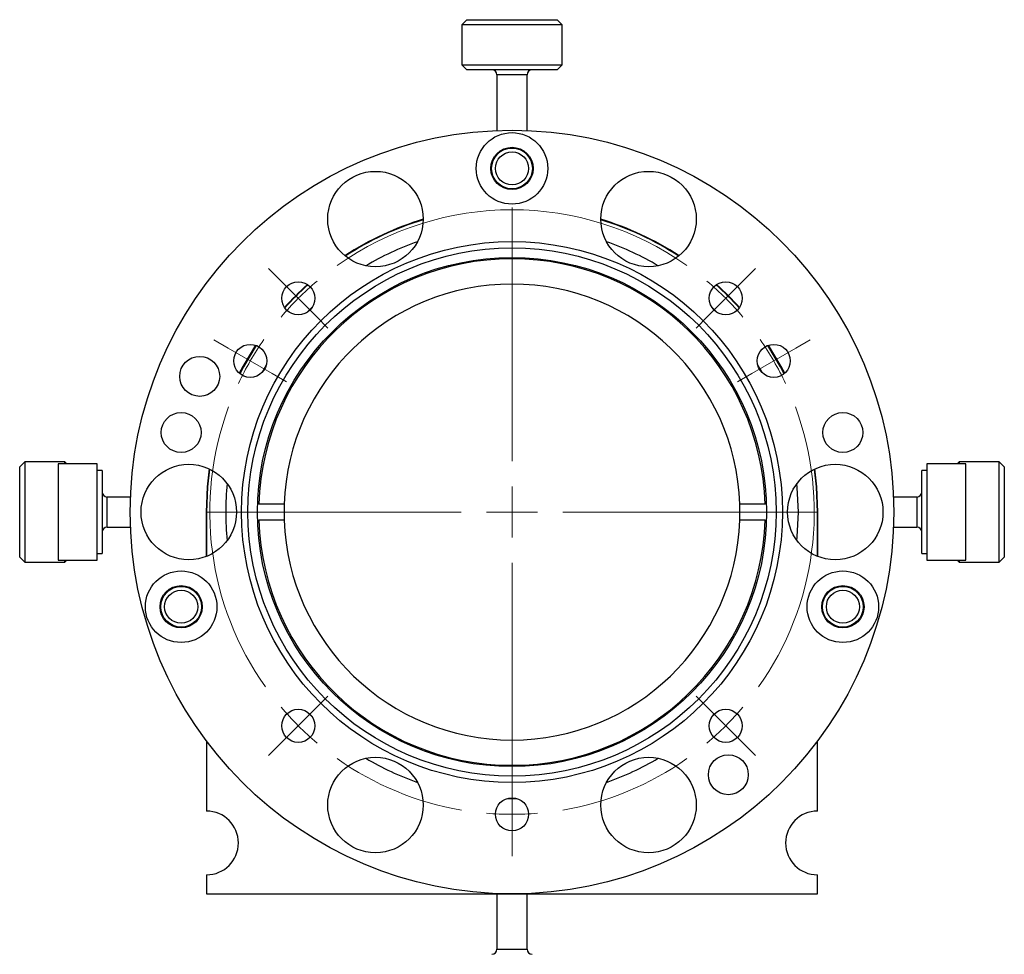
# Model space of a CAD drawing. Header units: inches. Extents: x 1.9 to 39.7, y 1.6 to 33.
# Tile 10 of 20: x 14.6 to 18.5, y 16.1 to 19.8. Entities that reach past the tile are written whole.
import ezdxf

# ---------------------------------------------------------------- set-up
doc = ezdxf.new("R2010")
doc.units = ezdxf.units.IN
doc.header["$MEASUREMENT"] = 0

# ---------------------------------------------------------------- blocks, each defined once
blk = doc.blocks.new('SW_CENTERMARKSYMBOL_0')
at = {"color": 0, "linetype": 'Continuous', "lineweight": 18}
for p, q in [((0.8397, 1.0397), (0.8397, 2.0368)), ((-0.0707, 1.7501), (-0.1167, 1.7961)), ((1.7501, 1.7501), (1.7961, 1.7961)), ((0, 1.6794), (-0.0707, 1.7501)), ((1.6794, 1.6794), (1.7501, 1.7501)), ((0, 1.6794), (0.0707, 1.6087)), ((1.6794, 1.6794), (1.6087, 1.6087)), ((0.0707, 1.6087), (0.1167, 1.5627)), ((1.6087, 1.6087), (1.5627, 1.5627)), ((-0.2753, 1.4834), (-0.3316, 1.5159)), ((1.9547, 1.4834), (2.011, 1.5159)), ((-0.1887, 1.4334), (-0.2753, 1.4834)), ((1.8681, 1.4334), (1.9547, 1.4834)), ((-0.1887, 1.4334), (-0.1021, 1.3834)), ((1.8681, 1.4334), (1.7815, 1.3834)), ((-0.1021, 1.3834), (-0.0458, 1.3509)), ((1.7815, 1.3834), (1.7252, 1.3509)), ((0.8397, 0.8397), (0.8397, 0.9397)), ((0.6397, 0.8397), (-0.3574, 0.8397)), ((0.8397, 0.8397), (0.7397, 0.8397)), ((0.8397, 0.8397), (0.8397, 0.7397)), ((0.8397, 0.8397), (0.9397, 0.8397)), ((1.0397, 0.8397), (2.0368, 0.8397)), ((0.8397, 0.6397), (0.8397, -0.3574)), ((0.0707, 0.0707), (0.1167, 0.1167)), ((1.6087, 0.0707), (1.5627, 0.1167)), ((0, 0), (0.0707, 0.0707)), ((1.6794, 0), (1.6087, 0.0707)), ((0, 0), (-0.0707, -0.0707)), ((1.6794, 0), (1.7501, -0.0707)), ((-0.0707, -0.0707), (-0.1167, -0.1167)), ((1.7501, -0.0707), (1.7961, -0.1167)), ((0.8397, -0.2478), (0.8397, -0.1828)), ((0.8397, -0.3478), (0.8397, -0.2478)), ((0.8397, -0.3478), (0.8397, -0.4478)), ((0.8397, -0.4478), (0.8397, -0.5128))]:
    blk.add_line(p, q, dxfattribs=at)
for start, end in [(54.6498, 125.3502), (130.1751, 135), (45, 49.8249), (135, 139.8249), (40.1751, 45), (145.1751, 150), (30, 34.8249), (150, 154.8249), (25.1751, 30), (159.6498, 215.3502), (324.6498, 20.3502), (220.1751, 225), (315, 319.8249), (225, 229.8249), (310.1751, 315), (234.6498, 260.3502), (279.6498, 305.3502), (265.1751, 270), (270, 274.8249)]:
    blk.add_arc((0.8397, 0.8397), 1.1875, start, end, dxfattribs=at)

msp = doc.modelspace()

# ---------------------------------------------------------------- linework, layer by layer
at = {"color": 7, "linetype": 'Continuous', "lineweight": 25}
for p, q in [((16.3929, 19.7724), (16.3732, 19.7527)), ((16.3929, 19.7724), (16.5323, 19.7724)), ((16.5323, 19.7724), (16.7472, 19.7724)), ((16.7669, 19.7527), (16.7472, 19.7724)), ((16.3732, 19.7527), (16.3732, 19.5952)), ((16.5281, 19.7527), (16.3732, 19.7527)), ((16.7669, 19.7527), (16.5281, 19.7527)), ((16.7669, 19.5952), (16.7669, 19.7527)), ((16.3732, 19.5952), (16.3929, 19.5755)), ((16.3732, 19.5952), (16.7669, 19.5952)), ((16.7472, 19.5755), (16.3929, 19.5755)), ((16.7472, 19.5755), (16.7669, 19.5952)), ((16.511, 19.5558), (16.511, 19.3369)), ((16.6291, 19.5558), (16.511, 19.5558)), ((16.6291, 19.3369), (16.6291, 19.5558)), ((16.5051, 19.3367), (16.5051, 19.3367)), ((15.787, 18.6458), (15.7624, 18.6212)), ((15.6046, 18.4156), (15.5872, 18.3855)), ((14.6555, 18.035), (14.6358, 18.0153)), ((14.813, 18.035), (14.6555, 18.035)), ((14.6555, 18.035), (14.6555, 17.9481)), ((14.8209, 18.0271), (14.813, 18.035)), ((14.813, 18.0271), (14.813, 18.035)), ((18.3272, 18.035), (18.3193, 18.0271)), ((18.4846, 18.035), (18.3272, 18.035)), ((18.3272, 18.035), (18.3272, 18.0271)), ((18.5043, 18.0153), (18.4846, 18.035)), ((18.4846, 18.016), (18.4846, 18.035)), ((14.6358, 17.9371), (14.6358, 18.0153)), ((14.9405, 18.0271), (14.7869, 18.0271)), ((14.7869, 18.0271), (14.7869, 17.6491)), ((14.9405, 17.6491), (14.9405, 18.0271)), ((14.9601, 18.0009), (14.9405, 18.0009)), ((14.9601, 18.0009), (14.9601, 17.6753)), ((18.1997, 18.0009), (18.18, 18.0009)), ((18.18, 17.6753), (18.18, 18.0009)), ((18.3532, 18.0271), (18.1997, 18.0271)), ((18.1997, 18.0271), (18.1997, 17.6491)), ((18.3532, 17.6491), (18.3532, 18.0271)), ((18.4846, 17.6412), (18.4846, 18.016)), ((18.5043, 18.0153), (18.5043, 17.9982)), ((18.5043, 17.9982), (18.5043, 17.6609)), ((14.6358, 17.6609), (14.6358, 17.9371)), ((14.6555, 17.9481), (14.6555, 17.6412)), ((15.0712, 17.8972), (14.9798, 17.8972)), ((14.9798, 17.7861), (14.9798, 17.8972)), ((15.3715, 17.8972), (15.3695, 17.8972)), ((17.7706, 17.8972), (17.7686, 17.8972)), ((18.1603, 17.8972), (18.0689, 17.8972)), ((18.1603, 17.8972), (18.1603, 17.8178)), ((15.3681, 17.8381), (15.3681, 17.6634)), ((15.3701, 17.8381), (15.3701, 17.6642)), ((15.675, 17.8693), (15.5756, 17.8693)), ((17.5646, 17.8693), (17.4652, 17.8693)), ((17.7701, 17.6642), (17.7701, 17.8381)), ((17.7721, 17.6634), (17.7721, 17.8381)), ((15.5756, 17.8069), (15.675, 17.8069)), ((17.4652, 17.8069), (17.5646, 17.8069)), ((18.1603, 17.8178), (18.1603, 17.779)), ((14.9798, 17.779), (14.9798, 17.7861)), ((14.9798, 17.779), (15.0712, 17.779)), ((15.0715, 17.7731), (15.0715, 17.7731)), ((15.3681, 17.779), (15.3701, 17.779)), ((17.7701, 17.779), (17.7721, 17.779)), ((18.0689, 17.779), (18.1603, 17.779)), ((14.6358, 17.6609), (14.6555, 17.6412)), ((14.6555, 17.6412), (14.813, 17.6412)), ((14.7869, 17.6491), (14.9405, 17.6491)), ((14.813, 17.6412), (14.8209, 17.6491)), ((14.813, 17.6412), (14.813, 17.6491)), ((14.9405, 17.6753), (14.9601, 17.6753)), ((18.18, 17.6753), (18.1997, 17.6753)), ((18.1997, 17.6491), (18.3532, 17.6491)), ((18.3193, 17.6491), (18.3272, 17.6412)), ((18.3272, 17.6491), (18.3272, 17.6412)), ((18.3272, 17.6412), (18.4846, 17.6412)), ((18.4846, 17.6412), (18.5043, 17.6609)), ((15.7624, 17.055), (15.787, 17.0304)), ((15.3701, 16.9381), (15.3701, 16.6631)), ((17.7701, 16.6631), (17.7701, 16.9381)), ((16.5527, 16.7132), (16.5875, 16.7132)), ((15.3701, 16.4131), (15.3701, 16.3381)), ((17.7701, 16.3381), (17.7701, 16.4131)), ((15.3701, 16.3381), (17.7701, 16.3381)), ((16.511, 16.3381), (16.511, 16.1204)), ((16.6291, 16.1204), (16.6291, 16.3381)), ((16.511, 16.1204), (16.6164, 16.1204)), ((16.6164, 16.1204), (16.6291, 16.1204))]:
    msp.add_line(p, q, dxfattribs=at)
at = {"color": 7, "linetype": 'Continuous', "lineweight": 25, "flags": 128}
for points in [[(17.3778, 18.6212), (17.3741, 18.625), (17.3532, 18.6458)], [(15.5624, 18.4934), (15.5129, 18.4102), (15.4987, 18.3831)], [(15.5644, 18.4928), (15.5147, 18.4092), (15.5003, 18.3817)], [(17.6399, 18.3817), (17.6254, 18.4092), (17.5758, 18.4928)], [(17.6414, 18.3831), (17.6272, 18.4102), (17.5777, 18.4934)], [(17.5529, 18.3855), (17.5484, 18.3936), (17.5356, 18.4156)], [(15.3801, 18.0077), (15.3722, 17.9374), (15.3681, 17.8381)], [(15.382, 18.0068), (15.3742, 17.9372), (15.3701, 17.8381)], [(17.7701, 17.8381), (17.766, 17.9372), (17.7582, 18.0068)], [(17.7721, 17.8381), (17.768, 17.9374), (17.7601, 18.0077)], [(17.6951, 17.8381), (17.6909, 17.9348), (17.6895, 17.9498)], [(17.6895, 17.7264), (17.6909, 17.7414), (17.6951, 17.8381)], [(17.3532, 17.0304), (17.3741, 17.0512), (17.3778, 17.055)]]:
    msp.add_lwpolyline(points, dxfattribs=at)
at = {"color": 7, "linetype": 'Continuous', "lineweight": 25}
for centre, radius in [((16.5701, 17.8381), 1.5), ((16.5701, 19.1881), 0.1405), ((16.5701, 19.1881), 0.083), ((16.5701, 19.1881), 0.08), ((16.5701, 19.1881), 0.065), ((16.0336, 18.9891), 0.1875), ((17.1066, 18.9891), 0.1875), ((16.5701, 17.8381), 1.0625), ((16.5701, 17.8381), 1), ((15.7304, 18.6778), 0.065), ((17.4098, 18.6778), 0.065), ((15.5417, 18.4319), 0.065), ((17.5985, 18.4319), 0.065), ((15.3431, 18.3711), 0.0785), ((15.2701, 18.1506), 0.0785), ((17.8701, 18.1506), 0.0785), ((15.3001, 17.8381), 0.1875), ((17.8401, 17.8381), 0.1875), ((15.2701, 17.4661), 0.1405), ((17.8701, 17.4661), 0.1405), ((15.2701, 17.4661), 0.083), ((15.2701, 17.4661), 0.08), ((15.2701, 17.4661), 0.065), ((17.8701, 17.4661), 0.083), ((17.8701, 17.4661), 0.08), ((17.8701, 17.4661), 0.065), ((15.7304, 16.9984), 0.065), ((17.4098, 16.9984), 0.065), ((16.0336, 16.6871), 0.1875), ((17.1066, 16.6871), 0.1875), ((17.4201, 16.8061), 0.0785), ((16.5701, 16.6506), 0.065)]:
    msp.add_circle(centre, radius, dxfattribs=at)
at = {"color": 7, "linetype": 'Continuous'}
msp.add_circle((16.5701, 17.8381), 1.0376, dxfattribs=at)
at = {"color": 7, "linetype": 'Continuous', "lineweight": 25}
for centre, radius, start, end in [((16.4913, 19.5558), 0.0197, 0, 90), ((16.6488, 19.5558), 0.0197, 90, 180), ((16.5701, 17.8381), 1.202, 106.879, 123.103), ((16.5701, 17.8381), 1.2, 106.909, 123.073), ((16.5701, 17.8381), 1.202, 56.897, 73.121), ((16.5701, 17.8381), 1.2, 56.927, 73.091), ((16.5701, 17.8381), 1.125, 109.2841, 120.6979), ((16.5701, 17.8381), 1.125, 59.3021, 70.7159), ((16.5701, 17.8381), 0.995, 1.7998, 178.2002), ((16.5701, 17.8381), 0.8957, 1.9995, 178.0005), ((16.5701, 17.8381), 1.202, 131.961, 138.039), ((16.5701, 17.8381), 1.2, 131.9381, 138.0619), ((16.5701, 17.8381), 1.2, 41.9381, 48.0619), ((16.5701, 17.8381), 1.202, 41.961, 48.039), ((14.9798, 17.9168), 0.0197, 180, 270), ((16.5701, 17.8381), 1.125, 174.2995, 185.7005), ((18.1603, 17.9168), 0.0197, 270, 0), ((16.5701, 17.8381), 0.8957, 178.0005, 181.9995), ((16.5701, 17.8381), 0.8957, 358.0005, 1.9995), ((16.5701, 17.8381), 0.995, 181.7998, 358.2002), ((16.5701, 17.8381), 0.8957, 181.9995, 358.0005), ((14.9798, 17.7594), 0.0197, 90, 180), ((18.1603, 17.7594), 0.0197, 0, 90), ((16.5701, 17.8381), 1.125, 239.3021, 250.7159), ((16.5701, 17.8381), 1.125, 289.2841, 300.6979), ((15.3701, 16.5381), 0.125, 270, 90), ((17.7701, 16.5381), 0.125, 90, 270), ((16.4913, 16.1204), 0.0197, 270, 0), ((16.6488, 16.1204), 0.0197, 180, 270)]:
    msp.add_arc(centre, radius, start, end, dxfattribs=at)

# ---------------------------------------------------------------- block references
at = {"color": 7, "linetype": 'Continuous', "lineweight": 18}
msp.add_blockref('SW_CENTERMARKSYMBOL_0', (15.7304, 16.9984), dxfattribs=at)

doc.saveas('drawing.dxf')
